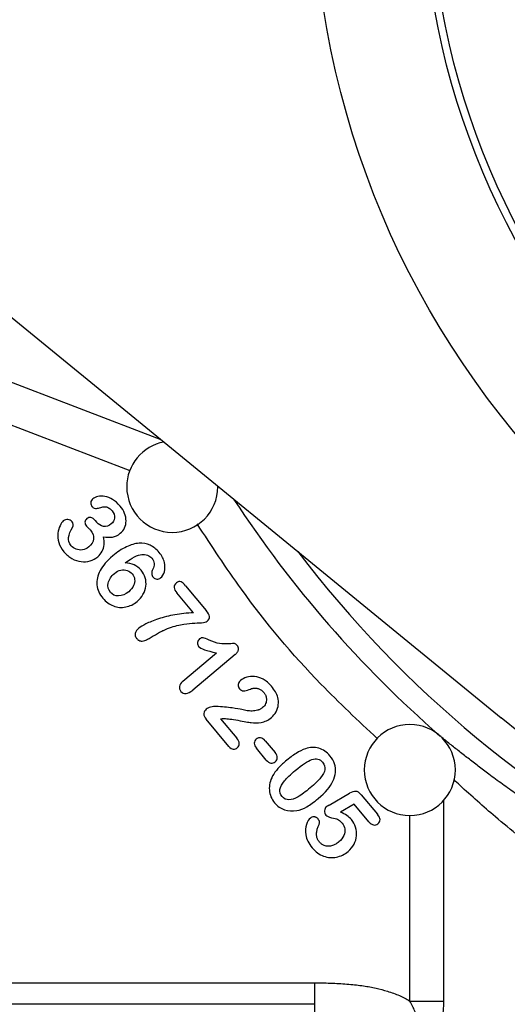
# Model space of a CAD drawing. Header units: inches. Extents: x 0.6 to 16.3, y 0.2 to 11.5.
# Tile 28 of 34: x 10.7 to 11.5, y 5.3 to 7.1. Entities that reach past the tile are written whole.
import ezdxf

# ---------------------------------------------------------------- set-up
doc = ezdxf.new("R2010")
doc.units = ezdxf.units.IN
doc.header["$MEASUREMENT"] = 0
doc.styles.add('SLDTEXTSTYLE0', font='TXT', dxfattribs={"width": 0.75})
doc.dimstyles.new('SLDDIMSTYLE1', dxfattribs={"dimtxt": 0.137795, "dimasz": 0.14, "dimexe": 0, "dimexo": 0.0625, "dimgap": 0.034449, "dimtad": 0, "dimdec": 1, "dimlfac": 1.5, "dimrnd": 1e-09, "dimzin": 12, "dimdsep": 46, "dimtxsty": 'SLDTEXTSTYLE0', "dimblk1": 'CLOSED', "dimblk2": 'CLOSED', "dimsah": 1, "dimcen": 0.09, "dimadec": 0, "dimazin": 3, "dimtfac": 1, "dimtdec": 1, "dimtofl": 0, "dimtmove": 0, "dimatfit": 3, "dimldrblk": 'CLOSED', "dimfxl": 0, "dimfrac": 2, "dimtolj": 1, "dimtzin": 12, "dimarcsym": 0})

# ---------------------------------------------------------------- blocks, each defined once
blk = doc.blocks.new('_Closed')
at = {"color": 0, "linetype": 'ByBlock', "lineweight": -2}
for p, q in [((-1, 0.166667), (0, 0)), ((-1, 0.166667), (-1, -0.166667)), ((0, 0), (-1, -0.166667)), ((0, 0), (-1, 0))]:
    blk.add_line(p, q, dxfattribs=at)
blk = doc.blocks.new('_D_6')
at = {"color": 7, "linetype": 'Continuous', "lineweight": 0}
for p, q in [((9.7397, 5.7055), (9.7397, 3.2632)), ((11.8927, 4.7001), (11.8927, 3.2632)), ((10.5797, 3.5011), (10.5377, 3.5011)), ((10.5377, 3.5011), (10.5377, 3.2823)), ((10.7833, 3.5011), (10.8253, 3.5011)), ((10.8253, 3.5011), (10.8253, 3.2823)), ((9.7397, 3.3026), (10.4168, 3.3026)), ((11.8927, 3.3026), (10.9461, 3.3026)), ((10.5377, 3.2823), (10.5797, 3.2823)), ((10.8253, 3.2823), (10.7833, 3.2823))]:
    blk.add_line(p, q, dxfattribs=at)
at = {"color": 7, "linetype": 'Continuous', "lineweight": 18, "xscale": 0.14, "yscale": 0.14, "rotation": 180.0000000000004}
blk.add_blockref('_Closed', (9.7397, 3.3026, -0.3299), dxfattribs=at)
at = {"color": 7, "linetype": 'Continuous', "lineweight": 18, "xscale": 0.14, "yscale": 0.14}
blk.add_blockref('_Closed', (11.8927, 3.3026, -0.3299), dxfattribs=at)
at = {"color": 7, "linetype": 'Continuous', "lineweight": 18, "char_height": 0.1378, "attachment_point": 1, "style": 'SLDTEXTSTYLE0'}
for s, insert in [('82', (10.5797, 3.4599)), ('3.2', (10.5542, 3.2538))]:
    blk.add_mtext(s, dxfattribs=dict(at, insert=insert))

msp = doc.modelspace()

# ---------------------------------------------------------------- linework, layer by layer
at = {"color": 7, "linetype": 'Continuous', "lineweight": 25}
for p, q in [((10.5148, 6.6487), (11.5137, 5.8327)), ((10.8005, 6.1788), (10.8027, 6.1761)), ((10.9592, 6.0645), (10.9956, 6.0212)), ((10.9732, 6.0168), (10.9439, 6.0517)), ((10.9543, 5.8966), (11.0135, 5.9463)), ((11.0462, 5.9436), (10.9717, 5.881)), ((11.0353, 5.782), (10.9951, 5.8299)), ((11.0206, 5.8307), (11.0491, 5.7968)), ((11.1008, 5.7583), (11.0836, 5.7789)), ((11.0992, 5.792), (11.1165, 5.7715)), ((11.2115, 5.6791), (11.2473, 5.6998)), ((11.2676, 5.6973), (11.2964, 5.663)), ((11.2556, 5.6806), (11.2313, 5.6666)), ((11.2814, 5.6498), (11.2556, 5.6806)), ((10.5185, 5.367), (11.1862, 5.367)), ((11.1862, 5.3293), (10.5068, 5.3293))]:
    msp.add_line(p, q, dxfattribs=at)
at = {"color": 8, "linetype": 'Continuous', "lineweight": 25}
for p, q in [((10.615, 6.4368), (10.9154, 6.3215)), ((10.6287, 6.356), (10.8615, 6.2667)), ((11.4124, 5.687), (11.4124, 5.335)), ((11.3532, 5.335), (11.3532, 5.6612))]:
    msp.add_line(p, q, dxfattribs=at)
at = {"color": 7, "linetype": 'Continuous', "lineweight": 25}
for radius in [1.5428, 1.3507, 1.3373]:
    msp.add_circle((12.726, 7.3166), radius, dxfattribs=at)
for centre, radius, start, end in [((10.9358, 6.2382), 0.08, 100.5473, 180), ((10.9358, 6.2382), 0.08, 180, 0), ((12.726, 7.3166), 2.01, 213.1738, 228.9387), ((12.726, 7.3166), 1.9161, 230.7537, 308.6723), ((11.3532, 5.7408), 0.08, 0, 180), ((11.3532, 5.7408), 0.08, 180, 0)]:
    msp.add_arc(centre, radius, start, end, dxfattribs=at)
at = {"color": 8, "linetype": 'Continuous', "lineweight": 25}
msp.add_arc((12.726, 7.3166), 1.9709, 217.2178, 322.2083, dxfattribs=at)
at = {"color": 7, "linetype": 'Continuous', "lineweight": 25}
for points, knots in [([(10.7964, 6.2172), (10.7941, 6.2152), (10.7928, 6.2129), (10.7925, 6.2077), (10.7931, 6.2055), (10.7945, 6.2038)], [-2, -2, -2, -2, -1, -1, 0, 0, 0, 0]), ([(10.844, 6.2045), (10.84, 6.2093), (10.8357, 6.2131), (10.8264, 6.2186), (10.8219, 6.2204), (10.8129, 6.2219), (10.8089, 6.2219), (10.8016, 6.2204), (10.7986, 6.219), (10.7964, 6.2172)], [-4, -4, -4, -4, -3, -3, -2, -2, -1, -1, 0, 0, 0, 0]), ([(10.7945, 6.2038), (10.7958, 6.2023), (10.7971, 6.2012), (10.8, 6.1998), (10.8014, 6.1996), (10.8026, 6.1999)], [-2, -2, -2, -2, -1, -1, 0, 0, 0, 0]), ([(10.8026, 6.1999), (10.805, 6.2006), (10.8075, 6.2013), (10.8128, 6.2027), (10.8151, 6.2031), (10.8192, 6.2032), (10.8214, 6.2026), (10.8257, 6.2004), (10.8279, 6.1985), (10.8301, 6.1959)], [-4, -4, -4, -4, -3, -3, -2, -2, -1, -1, 0, 0, 0, 0]), ([(10.8301, 6.1959), (10.8334, 6.192), (10.8348, 6.1879), (10.8338, 6.1792), (10.8319, 6.1757), (10.8286, 6.1729)], [-2, -2, -2, -2, -1, -1, 0, 0, 0, 0]), ([(10.8444, 6.1565), (10.8477, 6.1592), (10.8502, 6.1625), (10.8537, 6.1699), (10.8546, 6.1739), (10.8546, 6.1827), (10.8538, 6.1871), (10.8502, 6.196), (10.8476, 6.2003), (10.844, 6.2045)], [-4, -4, -4, -4, -3, -3, -2, -2, -1, -1, 0, 0, 0, 0]), ([(10.7443, 6.1782), (10.7423, 6.1765), (10.7404, 6.1738), (10.7367, 6.166), (10.7354, 6.1616), (10.7343, 6.1515), (10.7348, 6.1461), (10.738, 6.1348), (10.741, 6.1293), (10.7453, 6.1242)], [-4, -4, -4, -4, -3, -3, -2, -2, -1, -1, 0, 0, 0, 0]), ([(10.7598, 6.1767), (10.7578, 6.1791), (10.7553, 6.1805), (10.7495, 6.1812), (10.7468, 6.1803), (10.7443, 6.1782)], [-2, -2, -2, -2, -1, -1, 0, 0, 0, 0]), ([(10.7609, 6.1679), (10.7616, 6.1691), (10.7619, 6.1706), (10.7614, 6.174), (10.7608, 6.1755), (10.7598, 6.1767)], [-2, -2, -2, -2, -1, -1, 0, 0, 0, 0]), ([(10.7857, 6.1823), (10.7836, 6.1805), (10.7825, 6.1785), (10.7823, 6.1739), (10.7832, 6.1715), (10.7853, 6.1691)], [-2, -2, -2, -2, -1, -1, 0, 0, 0, 0]), ([(10.8005, 6.1788), (10.7979, 6.1819), (10.7953, 6.1837), (10.7901, 6.1847), (10.7878, 6.184), (10.7857, 6.1823)], [-2, -2, -2, -2, -1, -1, 0, 0, 0, 0]), ([(10.8286, 6.1729), (10.8242, 6.1692), (10.8196, 6.1678), (10.8101, 6.1697), (10.8061, 6.1721), (10.8027, 6.1761)], [-2, -2, -2, -2, -1, -1, 0, 0, 0, 0]), ([(10.7583, 6.1348), (10.7544, 6.1394), (10.7528, 6.1443), (10.7543, 6.1544), (10.7568, 6.1606), (10.7609, 6.1679)], [-2, -2, -2, -2, -1, -1, 0, 0, 0, 0]), ([(10.7853, 6.1691), (10.7857, 6.1686), (10.7868, 6.1675), (10.7902, 6.1641), (10.7914, 6.1629), (10.7921, 6.162)], [-2, -2, -2, -2, -1, -1, 0, 0, 0, 0]), ([(10.7921, 6.162), (10.7962, 6.1571), (10.798, 6.152), (10.7969, 6.1416), (10.7941, 6.1369), (10.789, 6.1326)], [-2, -2, -2, -2, -1, -1, 0, 0, 0, 0]), ([(10.8048, 6.1154), (10.8081, 6.1182), (10.8107, 6.1214), (10.8144, 6.1285), (10.8155, 6.1324), (10.8163, 6.1409), (10.816, 6.1455), (10.815, 6.1505)], [-3, -3, -3, -3, -2, -2, -1, -1, 0, 0, 0, 0]), ([(10.815, 6.1505), (10.8208, 6.1494), (10.8261, 6.1493), (10.8355, 6.1507), (10.84, 6.1528), (10.8444, 6.1565)], [-2, -2, -2, -2, -1, -1, 0, 0, 0, 0]), ([(10.7453, 6.1242), (10.7496, 6.1191), (10.7544, 6.1151), (10.7648, 6.1093), (10.7701, 6.1075), (10.781, 6.1062), (10.7863, 6.1066), (10.7963, 6.1097), (10.8008, 6.1121), (10.8048, 6.1154)], [-4, -4, -4, -4, -3, -3, -2, -2, -1, -1, 0, 0, 0, 0]), ([(10.789, 6.1326), (10.7856, 6.1297), (10.7819, 6.128), (10.7739, 6.1269), (10.7702, 6.1273), (10.7634, 6.13), (10.7605, 6.1321), (10.7583, 6.1348)], [-3, -3, -3, -3, -2, -2, -1, -1, 0, 0, 0, 0]), ([(10.9128, 6.1228), (10.908, 6.1286), (10.9026, 6.1328), (10.8908, 6.1382), (10.8843, 6.1393), (10.8704, 6.1386), (10.863, 6.1365), (10.8473, 6.129), (10.8392, 6.1237), (10.8311, 6.1168)], [-4, -4, -4, -4, -3, -3, -2, -2, -1, -1, 0, 0, 0, 0]), ([(10.9153, 6.0781), (10.9183, 6.0806), (10.9205, 6.0843), (10.9233, 6.0939), (10.9234, 6.0994), (10.9206, 6.1115), (10.9175, 6.1173), (10.9128, 6.1228)], [-3, -3, -3, -3, -2, -2, -1, -1, 0, 0, 0, 0]), ([(10.8311, 6.1168), (10.821, 6.1084), (10.8136, 6.0998), (10.8044, 6.0825), (10.8026, 6.0741), (10.8043, 6.0575), (10.8078, 6.0498), (10.8139, 6.0424)], [-3, -3, -3, -3, -2, -2, -1, -1, 0, 0, 0, 0]), ([(10.8821, 6.1193), (10.8856, 6.1197), (10.889, 6.1193), (10.8955, 6.117), (10.898, 6.1153), (10.9, 6.1129)], [-2, -2, -2, -2, -1, -1, 0, 0, 0, 0]), ([(10.9, 6.1129), (10.9024, 6.1101), (10.9037, 6.1069), (10.9042, 6.0999), (10.9034, 6.0965), (10.9017, 6.0933)], [-2, -2, -2, -2, -1, -1, 0, 0, 0, 0]), ([(10.8342, 6.0861), (10.8378, 6.0891), (10.8416, 6.0911), (10.8496, 6.0926), (10.8533, 6.0924), (10.8602, 6.0899), (10.8631, 6.0879), (10.8654, 6.0852)], [-3, -3, -3, -3, -2, -2, -1, -1, 0, 0, 0, 0]), ([(10.881, 6.0917), (10.8773, 6.096), (10.8732, 6.0992), (10.8641, 6.1033), (10.8588, 6.1044), (10.8528, 6.1044)], [-2, -2, -2, -2, -1, -1, 0, 0, 0, 0]), ([(10.8741, 6.0368), (10.8783, 6.0404), (10.8817, 6.0445), (10.887, 6.0538), (10.8887, 6.0587), (10.89, 6.0687), (10.8896, 6.0736), (10.8868, 6.0832), (10.8844, 6.0876), (10.881, 6.0917)], [-4, -4, -4, -4, -3, -3, -2, -2, -1, -1, 0, 0, 0, 0]), ([(10.9017, 6.0933), (10.9002, 6.0909), (10.8996, 6.0884), (10.9, 6.0834), (10.9008, 6.0812), (10.9023, 6.0794)], [-2, -2, -2, -2, -1, -1, 0, 0, 0, 0]), ([(10.8271, 6.0528), (10.8232, 6.0574), (10.8219, 6.0629), (10.8247, 6.0755), (10.8283, 6.0811), (10.8342, 6.0861)], [-2, -2, -2, -2, -1, -1, 0, 0, 0, 0]), ([(10.8654, 6.0852), (10.8678, 6.0824), (10.8692, 6.0792), (10.8701, 6.072), (10.8694, 6.0683), (10.866, 6.0609), (10.8632, 6.0573), (10.8592, 6.054)], [-3, -3, -3, -3, -2, -2, -1, -1, 0, 0, 0, 0]), ([(10.9023, 6.0794), (10.9041, 6.0773), (10.9062, 6.0762), (10.9114, 6.0759), (10.9135, 6.0766), (10.9153, 6.0781)], [-2, -2, -2, -2, -1, -1, 0, 0, 0, 0]), ([(10.9592, 6.0645), (10.9564, 6.0679), (10.9537, 6.0702), (10.9487, 6.0726), (10.946, 6.0719), (10.943, 6.0694)], [-2, -2, -2, -2, -1, -1, 0, 0, 0, 0]), ([(10.8592, 6.054), (10.8534, 6.0491), (10.8475, 6.0466), (10.8355, 6.0463), (10.8307, 6.0484), (10.8271, 6.0528)], [-2, -2, -2, -2, -1, -1, 0, 0, 0, 0]), ([(10.943, 6.0694), (10.9402, 6.0671), (10.9389, 6.0644), (10.9393, 6.0586), (10.9409, 6.0553), (10.9439, 6.0517)], [-2, -2, -2, -2, -1, -1, 0, 0, 0, 0]), ([(10.8139, 6.0424), (10.8192, 6.0361), (10.8254, 6.0316), (10.8395, 6.0263), (10.8466, 6.0257), (10.8613, 6.0285), (10.868, 6.0317), (10.8741, 6.0368)], [-3, -3, -3, -3, -2, -2, -1, -1, 0, 0, 0, 0]), ([(10.9971, 6.0023), (11.0001, 6.0048), (11.0015, 6.0075), (11.001, 6.0134), (10.9991, 6.017), (10.9956, 6.0212)], [-2, -2, -2, -2, -1, -1, 0, 0, 0, 0]), ([(10.9732, 6.0168), (10.9617, 6.0165), (10.9507, 6.0154), (10.93, 6.0115), (10.9204, 6.0091), (10.9026, 6.0032), (10.8953, 6.0004), (10.8839, 5.9947), (10.8796, 5.9921), (10.8768, 5.9897)], [-4, -4, -4, -4, -3, -3, -2, -2, -1, -1, 0, 0, 0, 0]), ([(10.9236, 5.9876), (10.9334, 5.9916), (10.9423, 5.9944), (10.958, 5.9975), (10.9649, 5.9984), (10.9769, 5.9989), (10.9823, 5.9992), (10.992, 5.9998), (10.9953, 6.0008), (10.9971, 6.0023)], [-4, -4, -4, -4, -3, -3, -2, -2, -1, -1, 0, 0, 0, 0]), ([(10.8768, 5.9897), (10.876, 5.989), (10.8746, 5.9878), (10.8729, 5.9857), (10.8715, 5.9834), (10.8705, 5.9808), (10.8704, 5.9777), (10.8712, 5.9746), (10.8725, 5.9728), (10.8732, 5.9718)], [0, 0, 0, 0, 0.144615, 0.274587, 0.392385, 0.535954, 0.675385, 0.831054, 1, 1, 1, 1]), ([(10.8938, 5.9711), (10.8947, 5.9717), (10.897, 5.9729), (10.9017, 5.9758), (10.9078, 5.9795), (10.914, 5.9831), (10.9193, 5.9857), (10.9221, 5.9869), (10.9236, 5.9876)], [0, 0, 0, 0, 0.097592, 0.225709, 0.48396, 0.729612, 0.855046, 1, 1, 1, 1]), ([(10.8732, 5.9718), (10.8736, 5.9713), (10.8745, 5.9703), (10.876, 5.9691), (10.8776, 5.9682), (10.8793, 5.9676), (10.8811, 5.9673), (10.8839, 5.9672), (10.8883, 5.9684), (10.8918, 5.9701), (10.8938, 5.9711)], [0, 0, 0, 0, 0.089672, 0.173455, 0.253079, 0.330549, 0.40804, 0.487723, 0.706703, 1, 1, 1, 1]), ([(10.9835, 5.9709), (10.9816, 5.9693), (10.9805, 5.9672), (10.98, 5.9619), (10.9806, 5.9597), (10.9821, 5.9579)], [-2, -2, -2, -2, -1, -1, 0, 0, 0, 0]), ([(11.0004, 5.969), (10.9958, 5.9711), (10.9924, 5.9724), (10.9879, 5.9734), (10.9857, 5.9727), (10.9835, 5.9709)], [-2, -2, -2, -2, -1, -1, 0, 0, 0, 0]), ([(11.0498, 5.9596), (11.0481, 5.9616), (11.0466, 5.9627), (11.0438, 5.9628), (11.0404, 5.9627), (11.0295, 5.9619), (11.0241, 5.9621), (11.0134, 5.9638), (11.0073, 5.9658), (11.0004, 5.969)], [-4, -4, -4, -4, -3, -3, -2, -2, -1, -1, 0, 0, 0, 0]), ([(11.0462, 5.9436), (11.0469, 5.9441), (11.0481, 5.9453), (11.0497, 5.9471), (11.0509, 5.949), (11.0517, 5.9509), (11.0522, 5.9534), (11.0519, 5.9566), (11.0505, 5.9585), (11.0498, 5.9596)], [0, 0, 0, 0, 0.143244, 0.273577, 0.393248, 0.505147, 0.612798, 0.80125, 1, 1, 1, 1]), ([(11.0556, 5.8978), (11.0531, 5.8957), (11.0517, 5.8933), (11.0513, 5.8881), (11.0521, 5.8857), (11.0539, 5.8835)], [-2, -2, -2, -2, -1, -1, 0, 0, 0, 0]), ([(11.11, 5.8879), (11.1053, 5.8934), (11.1005, 5.8975), (11.0904, 5.903), (11.0854, 5.9046), (11.0757, 5.9055), (11.071, 5.905), (11.0622, 5.9022), (11.0586, 5.9003), (11.0556, 5.8978)], [-4, -4, -4, -4, -3, -3, -2, -2, -1, -1, 0, 0, 0, 0]), ([(10.9543, 5.8966), (10.9508, 5.8937), (10.9489, 5.8907), (10.948, 5.8845), (10.9489, 5.8816), (10.9511, 5.8789)], [-2, -2, -2, -2, -1, -1, 0, 0, 0, 0]), ([(11.0539, 5.8835), (11.056, 5.881), (11.0584, 5.8798), (11.0637, 5.8799), (11.0669, 5.8806), (11.0744, 5.8835), (11.0768, 5.8843), (11.0778, 5.8844)], [-3, -3, -3, -3, -2, -2, -1, -1, 0, 0, 0, 0]), ([(11.0778, 5.8844), (11.0787, 5.8845), (11.0805, 5.8846), (11.0832, 5.8845), (11.0857, 5.8841), (11.089, 5.8831), (11.0928, 5.8811), (11.0952, 5.8785), (11.0965, 5.8772)], [0, 0, 0, 0, 0.13386, 0.260952, 0.38291, 0.501579, 0.742006, 1, 1, 1, 1]), ([(11.0965, 5.8772), (11.097, 5.8766), (11.0979, 5.8755), (11.099, 5.8736), (11.1, 5.8717), (11.1006, 5.8697), (11.1011, 5.8676), (11.1014, 5.8648), (11.1012, 5.8613), (11.1, 5.8573), (11.0978, 5.8534), (11.0957, 5.8514), (11.0946, 5.8503)], [0, 0, 0, 0, 0.075239, 0.147921, 0.218819, 0.288764, 0.358622, 0.429261, 0.56601, 0.704592, 0.849131, 1, 1, 1, 1]), ([(11.1099, 5.8328), (11.1133, 5.8357), (11.1161, 5.8391), (11.1203, 5.847), (11.1216, 5.8511), (11.1226, 5.8598), (11.1223, 5.8641), (11.1212, 5.8683)], [-3, -3, -3, -3, -2, -2, -1, -1, 0, 0, 0, 0]), ([(10.9955, 5.8478), (10.9931, 5.8457), (10.9917, 5.8431), (10.9912, 5.8364), (10.9924, 5.8331), (10.9951, 5.8299)], [-2, -2, -2, -2, -1, -1, 0, 0, 0, 0]), ([(11.0125, 5.8526), (11.0098, 5.8527), (11.0067, 5.8523), (10.9996, 5.8502), (10.997, 5.8491), (10.9955, 5.8478)], [-2, -2, -2, -2, -1, -1, 0, 0, 0, 0]), ([(11.0578, 5.8469), (11.0547, 5.8478), (11.0491, 5.8488), (11.0328, 5.8509), (11.0233, 5.8518), (11.0125, 5.8526)], [-2, -2, -2, -2, -1, -1, 0, 0, 0, 0]), ([(11.0946, 5.8503), (11.094, 5.8499), (11.093, 5.8491), (11.0913, 5.848), (11.0895, 5.8471), (11.0875, 5.8463), (11.0847, 5.8454), (11.0808, 5.8446), (11.0748, 5.8442), (11.067, 5.8447), (11.061, 5.8462), (11.0578, 5.8469)], [0, 0, 0, 0, 0.051354, 0.103605, 0.157163, 0.21241, 0.269693, 0.390672, 0.520068, 0.74193, 1, 1, 1, 1]), ([(11.0275, 5.831), (11.0325, 5.8311), (11.0404, 5.8301), (11.062, 5.826), (11.0698, 5.8247), (11.0795, 5.8233), (11.0852, 5.8234), (11.0985, 5.8255), (11.1045, 5.8283), (11.1099, 5.8328)], [-4, -4, -4, -4, -3, -3, -2, -2, -1, -1, 0, 0, 0, 0]), ([(11.0501, 5.7798), (11.0525, 5.7818), (11.0536, 5.7843), (11.0534, 5.7902), (11.0519, 5.7934), (11.0491, 5.7968)], [-2, -2, -2, -2, -1, -1, 0, 0, 0, 0]), ([(11.0834, 5.795), (11.0811, 5.7931), (11.0799, 5.7907), (11.0797, 5.785), (11.081, 5.782), (11.0836, 5.7789)], [-2, -2, -2, -2, -1, -1, 0, 0, 0, 0]), ([(11.0992, 5.792), (11.0965, 5.7952), (11.0938, 5.797), (11.0882, 5.7977), (11.0857, 5.797), (11.0834, 5.795)], [-2, -2, -2, -2, -1, -1, 0, 0, 0, 0]), ([(11.8187, 5.5305), (11.8147, 5.5325), (11.8068, 5.5365), (11.7951, 5.5426), (11.7833, 5.5488), (11.7716, 5.5551), (11.76, 5.5614), (11.7484, 5.5677), (11.7369, 5.5742), (11.7254, 5.5807), (11.7139, 5.5872), (11.7025, 5.5939), (11.6912, 5.6005), (11.6799, 5.6073), (11.6687, 5.6141), (11.6575, 5.6209), (11.6464, 5.6278), (11.6353, 5.6348), (11.6243, 5.6418), (11.6133, 5.6489), (11.6024, 5.656), (11.5864, 5.6667), (11.5655, 5.6808), (11.5403, 5.6984), (11.5158, 5.7159), (11.4935, 5.7323), (11.4735, 5.7474), (11.4555, 5.7613), (11.4382, 5.7749), (11.4215, 5.7881), (11.411, 5.7967), (11.4057, 5.801)], [0, 0, 0, 0, 0.024564, 0.049111, 0.073647, 0.098183, 0.122728, 0.14729, 0.171878, 0.196501, 0.221167, 0.245887, 0.270667, 0.295518, 0.320447, 0.345463, 0.370575, 0.39579, 0.421118, 0.446565, 0.47214, 0.497851, 0.560497, 0.623034, 0.685583, 0.748261, 0.7993, 0.849927, 0.900207, 0.950208, 1, 1, 1, 1]), ([(11.0353, 5.782), (11.0377, 5.7791), (11.0402, 5.7776), (11.0456, 5.7772), (11.048, 5.778), (11.0501, 5.7798)], [-2, -2, -2, -2, -1, -1, 0, 0, 0, 0]), ([(11.1697, 5.7781), (11.1647, 5.7763), (11.1593, 5.7736), (11.1476, 5.7663), (11.1414, 5.7616), (11.1349, 5.7561)], [-2, -2, -2, -2, -1, -1, 0, 0, 0, 0]), ([(11.2129, 5.7656), (11.2072, 5.7723), (11.2007, 5.7768), (11.186, 5.781), (11.1781, 5.7808), (11.1697, 5.7781)], [-2, -2, -2, -2, -1, -1, 0, 0, 0, 0]), ([(11.1167, 5.7554), (11.119, 5.7573), (11.1202, 5.7597), (11.1204, 5.7653), (11.1192, 5.7683), (11.1165, 5.7715)], [-2, -2, -2, -2, -1, -1, 0, 0, 0, 0]), ([(11.1517, 5.7399), (11.1638, 5.75), (11.1736, 5.7563), (11.1889, 5.7616), (11.1951, 5.76), (11.1999, 5.7543)], [-2, -2, -2, -2, -1, -1, 0, 0, 0, 0]), ([(11.2181, 5.7209), (11.2206, 5.7263), (11.2221, 5.7315), (11.2231, 5.7417), (11.2225, 5.7467), (11.2193, 5.7564), (11.2166, 5.7611), (11.2129, 5.7656)], [-3, -3, -3, -3, -2, -2, -1, -1, 0, 0, 0, 0]), ([(11.1008, 5.7583), (11.1035, 5.7551), (11.1063, 5.7533), (11.1118, 5.7526), (11.1143, 5.7534), (11.1167, 5.7554)], [-2, -2, -2, -2, -1, -1, 0, 0, 0, 0]), ([(11.1349, 5.7561), (11.1298, 5.7519), (11.1253, 5.7476), (11.1177, 5.739), (11.1145, 5.7347), (11.112, 5.7303)], [-2, -2, -2, -2, -1, -1, 0, 0, 0, 0]), ([(11.1999, 5.7543), (11.2033, 5.7503), (11.2046, 5.746), (11.2032, 5.7372), (11.2008, 5.7324), (11.1922, 5.722), (11.1861, 5.716), (11.1782, 5.7094)], [-3, -3, -3, -3, -2, -2, -1, -1, 0, 0, 0, 0]), ([(11.112, 5.7303), (11.1076, 5.7222), (11.1058, 5.7139), (11.1071, 5.6972), (11.1102, 5.6897), (11.1157, 5.6831)], [-2, -2, -2, -2, -1, -1, 0, 0, 0, 0]), ([(11.1288, 5.6943), (11.1255, 5.6982), (11.1243, 5.7023), (11.1258, 5.7113), (11.1284, 5.7162), (11.1372, 5.7269), (11.1435, 5.733), (11.1517, 5.7399)], [-3, -3, -3, -3, -2, -2, -1, -1, 0, 0, 0, 0]), ([(11.1782, 5.7094), (11.1698, 5.7023), (11.1627, 5.6971), (11.1508, 5.6902), (11.1455, 5.6885), (11.1361, 5.6883), (11.1321, 5.6903), (11.1288, 5.6943)], [-3, -3, -3, -3, -2, -2, -1, -1, 0, 0, 0, 0]), ([(11.1544, 5.6694), (11.1605, 5.6706), (11.1665, 5.6729), (11.1783, 5.6798), (11.1848, 5.6845), (11.1919, 5.6905)], [-2, -2, -2, -2, -1, -1, 0, 0, 0, 0]), ([(11.2676, 5.6973), (11.2645, 5.701), (11.2614, 5.703), (11.2553, 5.7035), (11.2516, 5.7023), (11.2473, 5.6998)], [-2, -2, -2, -2, -1, -1, 0, 0, 0, 0]), ([(11.1157, 5.6831), (11.1205, 5.6774), (11.1263, 5.6733), (11.1397, 5.6686), (11.1468, 5.6681), (11.1544, 5.6694)], [-2, -2, -2, -2, -1, -1, 0, 0, 0, 0]), ([(11.2065, 5.6761), (11.2046, 5.6744), (11.2035, 5.6721), (11.2032, 5.6662), (11.2041, 5.6637), (11.2058, 5.6616)], [-2, -2, -2, -2, -1, -1, 0, 0, 0, 0]), ([(11.1785, 5.6564), (11.1758, 5.6541), (11.1734, 5.6504), (11.1694, 5.6401), (11.169, 5.6339), (11.1714, 5.6194), (11.1752, 5.6119), (11.1817, 5.6042)], [-3, -3, -3, -3, -2, -2, -1, -1, 0, 0, 0, 0]), ([(11.1919, 5.655), (11.1915, 5.6554), (11.1908, 5.6562), (11.1894, 5.6571), (11.1879, 5.6579), (11.1862, 5.6583), (11.1839, 5.6584), (11.1811, 5.6581), (11.1794, 5.657), (11.1785, 5.6564)], [0, 0, 0, 0, 0.114317, 0.223155, 0.329726, 0.45074, 0.585313, 0.799896, 1, 1, 1, 1]), ([(11.2058, 5.6616), (11.2075, 5.6597), (11.2107, 5.6581), (11.2203, 5.6559), (11.2238, 5.655), (11.2283, 5.6533), (11.231, 5.651), (11.2341, 5.6473)], [-3, -3, -3, -3, -2, -2, -1, -1, 0, 0, 0, 0]), ([(11.1944, 5.6143), (11.1939, 5.6149), (11.1929, 5.6161), (11.1917, 5.6181), (11.1908, 5.6201), (11.19, 5.6223), (11.1895, 5.6245), (11.1893, 5.6268), (11.1892, 5.6304), (11.1899, 5.6355), (11.1916, 5.6395), (11.1924, 5.6415)], [0, 0, 0, 0, 0.080874, 0.159844, 0.237777, 0.315573, 0.394138, 0.474351, 0.557039, 0.770012, 1, 1, 1, 1]), ([(11.1924, 5.6415), (11.1928, 5.6423), (11.1935, 5.6438), (11.1942, 5.6462), (11.1945, 5.6488), (11.194, 5.652), (11.1926, 5.6539), (11.1919, 5.655)], [0, 0, 0, 0, 0.184602, 0.351261, 0.503987, 0.74637, 1, 1, 1, 1]), ([(11.2341, 5.6473), (11.2367, 5.6442), (11.2383, 5.6408), (11.2395, 5.6335), (11.239, 5.6297), (11.2355, 5.6217), (11.2326, 5.618), (11.2284, 5.6145)], [-3, -3, -3, -3, -2, -2, -1, -1, 0, 0, 0, 0]), ([(11.2449, 5.5979), (11.2493, 5.6016), (11.2527, 5.6058), (11.2576, 5.6152), (11.2591, 5.6201), (11.26, 5.6302), (11.2595, 5.6352), (11.2565, 5.645), (11.254, 5.6496), (11.2505, 5.6537)], [-4, -4, -4, -4, -3, -3, -2, -2, -1, -1, 0, 0, 0, 0]), ([(11.2814, 5.6498), (11.2841, 5.6466), (11.2869, 5.6447), (11.2924, 5.6437), (11.2949, 5.6444), (11.2972, 5.6463)], [-2, -2, -2, -2, -1, -1, 0, 0, 0, 0]), ([(11.1817, 5.6042), (11.1875, 5.5972), (11.1942, 5.5923), (11.2092, 5.5868), (11.2167, 5.5862), (11.2317, 5.5893), (11.2386, 5.5927), (11.2449, 5.5979)], [-3, -3, -3, -3, -2, -2, -1, -1, 0, 0, 0, 0]), ([(11.2284, 5.6145), (11.2275, 5.6138), (11.2258, 5.6124), (11.2231, 5.6107), (11.2203, 5.6092), (11.2173, 5.6081), (11.2139, 5.6072), (11.2102, 5.6068), (11.2064, 5.6071), (11.2022, 5.6082), (11.1979, 5.6105), (11.1956, 5.613), (11.1944, 5.6143)], [0, 0, 0, 0, 0.08861, 0.173301, 0.254779, 0.333838, 0.430817, 0.523434, 0.627872, 0.730949, 0.862165, 1, 1, 1, 1]), ([(11.1862, 5.367), (11.1916, 5.3669), (11.2021, 5.3669), (11.2174, 5.3664), (11.232, 5.3657), (11.246, 5.3646), (11.2591, 5.3633), (11.2751, 5.3612), (11.2934, 5.3579), (11.311, 5.3533), (11.3245, 5.3488), (11.3347, 5.3447), (11.3443, 5.3402), (11.3502, 5.3367), (11.3532, 5.335)], [0, 0, 0, 0, 0.093429, 0.182706, 0.26787, 0.348967, 0.426048, 0.499175, 0.629803, 0.749712, 0.815872, 0.879487, 0.94078, 1, 1, 1, 1]), ([(11.1862, 5.2538), (11.1862, 5.262), (11.1862, 5.2702), (11.1862, 5.2859), (11.1862, 5.2933), (11.1862, 5.3067), (11.1862, 5.3127), (11.1862, 5.3226), (11.1862, 5.3265), (11.1862, 5.3293)], [0, 0, 0, 0, 0.25, 0.25, 0.5, 0.5, 0.75, 0.75, 1, 1, 1, 1]), ([(11.366, 5.3078), (11.3655, 5.3091), (11.365, 5.3103), (11.3637, 5.3135), (11.3629, 5.3154), (11.3607, 5.3203), (11.3594, 5.3232), (11.3565, 5.3291), (11.3549, 5.3321), (11.3532, 5.335)], [0, 0, 0, 0, 0.0228636, 0.0228636, 0.0594453, 0.0594453, 0.1179761, 0.1179761, 0.1829087, 0.1829087, 0.1829087, 0.1829087]), ([(11.4124, 5.335), (11.4124, 5.3329), (11.4123, 5.3288), (11.4121, 5.3227), (11.4116, 5.3167), (11.411, 5.3108), (11.4102, 5.305), (11.4092, 5.2993), (11.4081, 5.2936), (11.4071, 5.2899), (11.4067, 5.2881)], [0, 0, 0, 0, 0.129179, 0.256638, 0.382631, 0.507419, 0.631272, 0.754466, 0.877281, 1, 1, 1, 1])]:
    msp.add_open_spline(points, degree=3, knots=knots, dxfattribs=at)
at = {"color": 8, "linetype": 'Continuous', "lineweight": 25}
for points, knots in [([(11.296, 5.796), (11.2625, 5.8274), (11.1762, 5.9084), (11.0699, 6.035), (11.005, 6.1344), (10.9797, 6.1731)], [0, 0, 0, 0, 0.278808, 0.718995, 1, 1, 1, 1]), ([(11.7825, 5.4592), (11.7728, 5.465), (11.7529, 5.4768), (11.723, 5.4956), (11.6935, 5.5149), (11.665, 5.5342), (11.6372, 5.5538), (11.6084, 5.5748), (11.5773, 5.5984), (11.5417, 5.6266), (11.506, 5.6562), (11.4716, 5.6862), (11.4472, 5.7081), (11.434, 5.7205), (11.4303, 5.724)], [0, 0, 0, 0, 0.071752, 0.1466707, 0.2247747, 0.2976247, 0.3682941, 0.4462656, 0.5315435, 0.6290861, 0.7551433, 0.8556552, 0.9601623, 1, 1, 1, 1])]:
    msp.add_open_spline(points, degree=3, knots=knots, dxfattribs=at)
at = {"color": 7, "linetype": 'Continuous', "lineweight": 25}
for points in [[(10.8528, 6.1044), (10.8651, 6.1137), (10.8748, 6.1187), (10.8821, 6.1193)], [(10.9821, 5.9579), (10.9853, 5.9541), (10.9958, 5.9502), (11.0135, 5.9463)], [(10.9511, 5.8789), (10.9561, 5.873), (10.963, 5.8737), (10.9717, 5.881)], [(11.1212, 5.8683), (11.1193, 5.8747), (11.1155, 5.8813), (11.11, 5.8879)], [(11.0206, 5.8307), (11.0232, 5.831), (11.0255, 5.8311), (11.0275, 5.831)], [(11.1919, 5.6905), (11.205, 5.7014), (11.2137, 5.7116), (11.2181, 5.7209)], [(11.2115, 5.6791), (11.2085, 5.6773), (11.2068, 5.6763), (11.2065, 5.6761)], [(11.2505, 5.6537), (11.2462, 5.6589), (11.2398, 5.6632), (11.2313, 5.6666)], [(11.2972, 5.6463), (11.3024, 5.6506), (11.3021, 5.6562), (11.2964, 5.663)], [(11.1862, 5.3293), (11.1862, 5.332), (11.1862, 5.3424), (11.1862, 5.3588), (11.1862, 5.367)], [(11.3532, 5.335), (11.3643, 5.335), (11.3865, 5.335), (11.4049, 5.335), (11.4124, 5.335)]]:
    msp.add_open_spline(points, degree=3, dxfattribs=at)

# ---------------------------------------------------------------- dimensions: what is measured, and where the dimension line sits
at = {"color": 7, "linetype": 'Continuous', "lineweight": 18}
dim = msp.add_linear_dim(base=(11.8927, 3.3026), p1=(9.7397, 5.7449), p2=(11.8927, 4.7395), dimstyle='SLDDIMSTYLE1', dxfattribs=at)
dim.commit()
dim.dimension.update_dxf_attribs({"geometry": '_D_6', "text_midpoint": (10.6815, 3.3026), "dimtype": 160})

doc.saveas('drawing.dxf')
